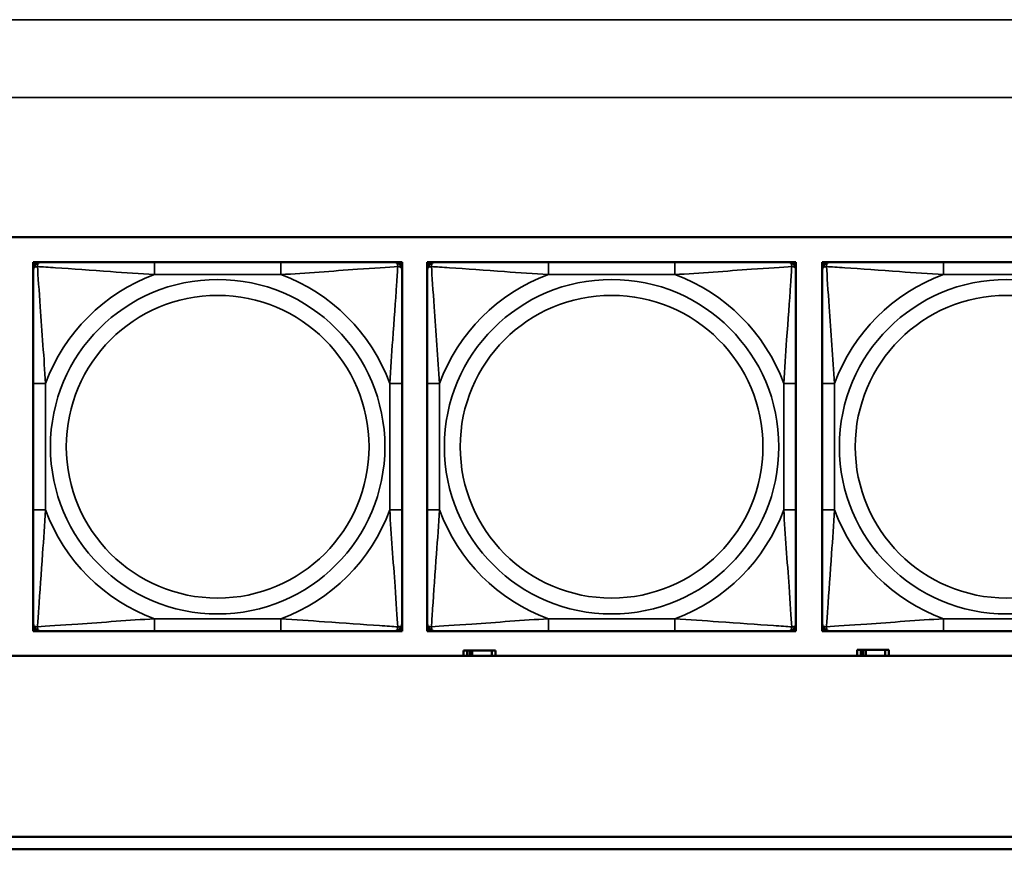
# Model space of a CAD drawing. Header units: inches. Extents: x 1.9 to 64.4, y 1.6 to 69.2.
# Tile 102 of 256: x 23.7 to 25.3, y 59 to 60.3. Entities that reach past the tile are written whole.
import ezdxf

# ---------------------------------------------------------------- set-up
doc = ezdxf.new("R2010")
doc.units = ezdxf.units.IN
doc.header["$MEASUREMENT"] = 0
doc.layers.add('Visible (ANSI)', color=7, linetype='Continuous', lineweight=50)
doc.layers.add('Visible Narrow (ANSI)', color=7, linetype='Continuous', lineweight=35)

msp = doc.modelspace()

# ---------------------------------------------------------------- linework, layer by layer
at = {"layer": 'Visible (ANSI)'}
for p, q in [((22.395, 59.9366), (27.4934, 59.9366)), ((23.7135, 59.8963), (23.7194, 59.8963)), ((23.7135, 59.8904), (23.7135, 59.8963)), ((23.7194, 59.8963), (23.7253, 59.8963)), ((24.1099, 59.8963), (23.9076, 59.8963)), ((24.2922, 59.8963), (24.2981, 59.8963)), ((24.2981, 59.8963), (24.304, 59.8963)), ((24.304, 59.8963), (24.304, 59.8904)), ((24.3443, 59.8963), (24.3502, 59.8963)), ((24.3443, 59.8904), (24.3443, 59.8963)), ((24.3502, 59.8963), (24.3561, 59.8963)), ((24.7407, 59.8963), (24.5384, 59.8963)), ((24.923, 59.8963), (24.9289, 59.8963)), ((24.9289, 59.8963), (24.9348, 59.8963)), ((24.9348, 59.8963), (24.9348, 59.8904)), ((24.9768, 59.8963), (24.9828, 59.8963)), ((24.9768, 59.8904), (24.9768, 59.8963)), ((24.9828, 59.8963), (24.9887, 59.8963)), ((25.3733, 59.8963), (25.171, 59.8963)), ((23.7135, 59.8845), (23.7135, 59.8904)), ((24.304, 59.8904), (24.304, 59.8845)), ((24.3443, 59.8845), (24.3443, 59.8904)), ((24.9348, 59.8904), (24.9348, 59.8845)), ((24.9768, 59.8845), (24.9768, 59.8904)), ((23.7135, 59.7022), (23.7135, 59.4999)), ((24.304, 59.4999), (24.304, 59.7022)), ((24.3443, 59.7022), (24.3443, 59.4999)), ((24.9348, 59.4999), (24.9348, 59.7022)), ((24.9768, 59.7022), (24.9768, 59.4999)), ((23.7135, 59.3117), (23.7135, 59.3176)), ((23.7135, 59.3058), (23.7135, 59.3117)), ((24.304, 59.3176), (24.304, 59.3117)), ((24.304, 59.3117), (24.304, 59.3058)), ((24.3443, 59.3117), (24.3443, 59.3176)), ((24.3443, 59.3058), (24.3443, 59.3117)), ((24.9348, 59.3176), (24.9348, 59.3117)), ((24.9348, 59.3117), (24.9348, 59.3058)), ((24.9768, 59.3117), (24.9768, 59.3176)), ((24.9768, 59.3058), (24.9768, 59.3117)), ((23.7194, 59.3058), (23.7135, 59.3058)), ((23.7253, 59.3058), (23.7194, 59.3058)), ((23.9076, 59.3058), (24.1099, 59.3058)), ((24.2981, 59.3058), (24.2922, 59.3058)), ((24.304, 59.3058), (24.2981, 59.3058)), ((24.3502, 59.3058), (24.3443, 59.3058)), ((24.3561, 59.3058), (24.3502, 59.3058)), ((24.5384, 59.3058), (24.7407, 59.3058)), ((24.9289, 59.3058), (24.923, 59.3058)), ((24.9348, 59.3058), (24.9289, 59.3058)), ((24.9828, 59.3058), (24.9768, 59.3058)), ((24.9887, 59.3058), (24.9828, 59.3058)), ((25.171, 59.3058), (25.3733, 59.3058)), ((27.4934, 59.266), (22.395, 59.266)), ((24.4084, 59.2746), (24.4026, 59.2746)), ((24.4026, 59.2746), (24.4026, 59.266)), ((24.4084, 59.2746), (24.4124, 59.2746)), ((24.4084, 59.266), (24.4084, 59.2746)), ((24.4124, 59.266), (24.4124, 59.2746)), ((24.4124, 59.2746), (24.4165, 59.2746)), ((24.4165, 59.2746), (24.4165, 59.266)), ((24.4165, 59.2746), (24.4477, 59.2746)), ((24.4477, 59.2746), (24.4477, 59.266)), ((24.4536, 59.2746), (24.4477, 59.2746)), ((24.4536, 59.266), (24.4536, 59.2746)), ((25.0384, 59.2756), (25.0326, 59.2756)), ((25.0326, 59.2756), (25.0326, 59.266)), ((25.0384, 59.2756), (25.0424, 59.2756)), ((25.0384, 59.266), (25.0384, 59.2756)), ((25.0424, 59.266), (25.0424, 59.2756)), ((25.0424, 59.2756), (25.0465, 59.2756)), ((25.0465, 59.2756), (25.0465, 59.266)), ((25.0465, 59.2756), (25.0777, 59.2756)), ((25.0777, 59.2756), (25.0777, 59.266)), ((25.0836, 59.2756), (25.0777, 59.2756)), ((25.0836, 59.266), (25.0836, 59.2756)), ((22.395, 58.9763), (32.6275, 58.9763)), ((32.6275, 58.9563), (22.395, 58.9563))]:
    msp.add_line(p, q, dxfattribs=at)
for centre, radius, start, end in [((23.7194, 59.8904), 0.00591, 90, 180), ((23.7253, 59.8845), 0.0118, 90, 180), ((24.2922, 59.8845), 0.0118, 0, 90), ((24.2981, 59.8904), 0.00591, 0, 90), ((24.3502, 59.8904), 0.00591, 90, 180), ((24.3561, 59.8845), 0.0118, 90, 180), ((24.923, 59.8845), 0.0118, 0, 90), ((24.9289, 59.8904), 0.00591, 0, 90), ((24.9828, 59.8904), 0.00591, 90, 180), ((24.9887, 59.8845), 0.0118, 90, 180), ((23.7253, 59.3176), 0.0118, 180, 270), ((23.7194, 59.3117), 0.00591, 180, 270), ((24.2922, 59.3176), 0.0118, 270, 0), ((24.2981, 59.3117), 0.00591, 270, 0), ((24.3561, 59.3176), 0.0118, 180, 270), ((24.3502, 59.3117), 0.00591, 180, 270), ((24.923, 59.3176), 0.0118, 270, 0), ((24.9289, 59.3117), 0.00591, 270, 0), ((24.9887, 59.3176), 0.0118, 180, 270), ((24.9828, 59.3117), 0.00591, 180, 270)]:
    msp.add_arc(centre, radius, start, end, dxfattribs=at)
for points, knots in [([(23.9076, 59.8963), (23.8839, 59.8963), (23.86, 59.8963), (23.8366, 59.8963), (23.8059, 59.8963), (23.775, 59.8963), (23.7518, 59.8963), (23.7398, 59.8963), (23.7301, 59.8963), (23.7253, 59.8963)], [0.2569537, 0.2569537, 0.2569537, 0.2569537, 0.4371919, 0.4371919, 0.4371919, 0.6739428, 0.6739428, 0.6739428, 0.7963818, 0.7963818, 0.7963818, 0.7963818]), ([(24.2922, 59.8963), (24.2865, 59.8963), (24.274, 59.8963), (24.2588, 59.8963), (24.2353, 59.8963), (24.2062, 59.8963), (24.1771, 59.8963), (24.155, 59.8963), (24.1323, 59.8963), (24.1099, 59.8963)], [-0.7968224, -0.7968224, -0.7968224, -0.7968224, -0.6514613, -0.6514613, -0.6514613, -0.427691, -0.427691, -0.427691, -0.2569517, -0.2569517, -0.2569517, -0.2569517]), ([(24.5384, 59.8963), (24.5148, 59.8963), (24.4908, 59.8963), (24.4674, 59.8963), (24.4367, 59.8963), (24.4059, 59.8963), (24.3826, 59.8963), (24.3706, 59.8963), (24.361, 59.8963), (24.3561, 59.8963)], [0.2569537, 0.2569537, 0.2569537, 0.2569537, 0.4371919, 0.4371919, 0.4371919, 0.6739428, 0.6739428, 0.6739428, 0.7963818, 0.7963818, 0.7963818, 0.7963818]), ([(24.923, 59.8963), (24.9173, 59.8963), (24.9048, 59.8963), (24.8896, 59.8963), (24.8662, 59.8963), (24.837, 59.8963), (24.808, 59.8963), (24.7858, 59.8963), (24.7631, 59.8963), (24.7407, 59.8963)], [-0.7968224, -0.7968224, -0.7968224, -0.7968224, -0.6514613, -0.6514613, -0.6514613, -0.427691, -0.427691, -0.427691, -0.2569517, -0.2569517, -0.2569517, -0.2569517]), ([(25.171, 59.8963), (25.1473, 59.8963), (25.1233, 59.8963), (25.1, 59.8963), (25.0693, 59.8963), (25.0384, 59.8963), (25.0152, 59.8963), (25.0031, 59.8963), (24.9935, 59.8963), (24.9887, 59.8963)], [0.2569537, 0.2569537, 0.2569537, 0.2569537, 0.4371919, 0.4371919, 0.4371919, 0.6739428, 0.6739428, 0.6739428, 0.7963818, 0.7963818, 0.7963818, 0.7963818]), ([(23.7135, 59.8845), (23.7135, 59.8788), (23.7135, 59.8663), (23.7135, 59.8511), (23.7135, 59.8276), (23.7135, 59.7985), (23.7135, 59.7694), (23.7135, 59.7473), (23.7135, 59.7246), (23.7135, 59.7022)], [-0.7968224, -0.7968224, -0.7968224, -0.7968224, -0.6514613, -0.6514613, -0.6514613, -0.427691, -0.427691, -0.427691, -0.2569517, -0.2569517, -0.2569517, -0.2569517]), ([(24.304, 59.7022), (24.304, 59.7259), (24.304, 59.7498), (24.304, 59.7732), (24.304, 59.8039), (24.304, 59.8348), (24.304, 59.858), (24.304, 59.87), (24.304, 59.8797), (24.304, 59.8845)], [0.2569537, 0.2569537, 0.2569537, 0.2569537, 0.4371919, 0.4371919, 0.4371919, 0.6739428, 0.6739428, 0.6739428, 0.7963818, 0.7963818, 0.7963818, 0.7963818]), ([(24.3443, 59.8845), (24.3443, 59.8788), (24.3443, 59.8663), (24.3443, 59.8511), (24.3443, 59.8276), (24.3443, 59.7985), (24.3443, 59.7694), (24.3443, 59.7473), (24.3443, 59.7246), (24.3443, 59.7022)], [-0.7968224, -0.7968224, -0.7968224, -0.7968224, -0.6514613, -0.6514613, -0.6514613, -0.427691, -0.427691, -0.427691, -0.2569517, -0.2569517, -0.2569517, -0.2569517]), ([(24.9348, 59.7022), (24.9348, 59.7259), (24.9348, 59.7498), (24.9348, 59.7732), (24.9348, 59.8039), (24.9348, 59.8348), (24.9348, 59.858), (24.9348, 59.87), (24.9348, 59.8797), (24.9348, 59.8845)], [0.2569537, 0.2569537, 0.2569537, 0.2569537, 0.4371919, 0.4371919, 0.4371919, 0.6739428, 0.6739428, 0.6739428, 0.7963818, 0.7963818, 0.7963818, 0.7963818]), ([(24.9768, 59.8845), (24.9768, 59.8788), (24.9768, 59.8663), (24.9768, 59.8511), (24.9768, 59.8276), (24.9768, 59.7985), (24.9768, 59.7694), (24.9768, 59.7473), (24.9768, 59.7246), (24.9768, 59.7022)], [-0.7968224, -0.7968224, -0.7968224, -0.7968224, -0.6514613, -0.6514613, -0.6514613, -0.427691, -0.427691, -0.427691, -0.2569517, -0.2569517, -0.2569517, -0.2569517]), ([(23.7135, 59.4999), (23.7135, 59.4762), (23.7135, 59.4522), (23.7135, 59.4289), (23.7135, 59.3982), (23.7135, 59.3673), (23.7135, 59.3441), (23.7135, 59.3321), (23.7135, 59.3224), (23.7135, 59.3176)], [0.2569537, 0.2569537, 0.2569537, 0.2569537, 0.4371919, 0.4371919, 0.4371919, 0.6739428, 0.6739428, 0.6739428, 0.7963818, 0.7963818, 0.7963818, 0.7963818]), ([(24.304, 59.3176), (24.304, 59.3233), (24.304, 59.3358), (24.304, 59.351), (24.304, 59.3745), (24.304, 59.4036), (24.304, 59.4327), (24.304, 59.4548), (24.304, 59.4775), (24.304, 59.4999)], [-0.7968224, -0.7968224, -0.7968224, -0.7968224, -0.6514613, -0.6514613, -0.6514613, -0.427691, -0.427691, -0.427691, -0.2569517, -0.2569517, -0.2569517, -0.2569517]), ([(24.3443, 59.4999), (24.3443, 59.4762), (24.3443, 59.4522), (24.3443, 59.4289), (24.3443, 59.3982), (24.3443, 59.3673), (24.3443, 59.3441), (24.3443, 59.3321), (24.3443, 59.3224), (24.3443, 59.3176)], [0.2569537, 0.2569537, 0.2569537, 0.2569537, 0.4371919, 0.4371919, 0.4371919, 0.6739428, 0.6739428, 0.6739428, 0.7963818, 0.7963818, 0.7963818, 0.7963818]), ([(24.9348, 59.3176), (24.9348, 59.3233), (24.9348, 59.3358), (24.9348, 59.351), (24.9348, 59.3745), (24.9348, 59.4036), (24.9348, 59.4327), (24.9348, 59.4548), (24.9348, 59.4775), (24.9348, 59.4999)], [-0.7968224, -0.7968224, -0.7968224, -0.7968224, -0.6514613, -0.6514613, -0.6514613, -0.427691, -0.427691, -0.427691, -0.2569517, -0.2569517, -0.2569517, -0.2569517]), ([(24.9768, 59.4999), (24.9768, 59.4762), (24.9768, 59.4522), (24.9768, 59.4289), (24.9768, 59.3982), (24.9768, 59.3673), (24.9768, 59.3441), (24.9768, 59.3321), (24.9768, 59.3224), (24.9768, 59.3176)], [0.2569537, 0.2569537, 0.2569537, 0.2569537, 0.4371919, 0.4371919, 0.4371919, 0.6739428, 0.6739428, 0.6739428, 0.7963818, 0.7963818, 0.7963818, 0.7963818]), ([(23.7253, 59.3058), (23.731, 59.3058), (23.7435, 59.3058), (23.7587, 59.3058), (23.7822, 59.3058), (23.8113, 59.3058), (23.8404, 59.3058), (23.8625, 59.3058), (23.8852, 59.3058), (23.9076, 59.3058)], [-0.7968224, -0.7968224, -0.7968224, -0.7968224, -0.6514613, -0.6514613, -0.6514613, -0.427691, -0.427691, -0.427691, -0.2569517, -0.2569517, -0.2569517, -0.2569517]), ([(24.1099, 59.3058), (24.1336, 59.3058), (24.1576, 59.3058), (24.1809, 59.3058), (24.2116, 59.3058), (24.2425, 59.3058), (24.2657, 59.3058), (24.2777, 59.3058), (24.2874, 59.3058), (24.2922, 59.3058)], [0.2569537, 0.2569537, 0.2569537, 0.2569537, 0.4371919, 0.4371919, 0.4371919, 0.6739428, 0.6739428, 0.6739428, 0.7963818, 0.7963818, 0.7963818, 0.7963818]), ([(24.3561, 59.3058), (24.3618, 59.3058), (24.3743, 59.3058), (24.3895, 59.3058), (24.413, 59.3058), (24.4421, 59.3058), (24.4712, 59.3058), (24.4934, 59.3058), (24.516, 59.3058), (24.5384, 59.3058)], [-0.7968224, -0.7968224, -0.7968224, -0.7968224, -0.6514613, -0.6514613, -0.6514613, -0.427691, -0.427691, -0.427691, -0.2569517, -0.2569517, -0.2569517, -0.2569517]), ([(24.7407, 59.3058), (24.7644, 59.3058), (24.7884, 59.3058), (24.8117, 59.3058), (24.8424, 59.3058), (24.8733, 59.3058), (24.8965, 59.3058), (24.9086, 59.3058), (24.9182, 59.3058), (24.923, 59.3058)], [0.2569537, 0.2569537, 0.2569537, 0.2569537, 0.4371919, 0.4371919, 0.4371919, 0.6739428, 0.6739428, 0.6739428, 0.7963818, 0.7963818, 0.7963818, 0.7963818]), ([(24.9887, 59.3058), (24.9944, 59.3058), (25.0069, 59.3058), (25.0221, 59.3058), (25.0455, 59.3058), (25.0747, 59.3058), (25.1037, 59.3058), (25.1259, 59.3058), (25.1486, 59.3058), (25.171, 59.3058)], [-0.7968224, -0.7968224, -0.7968224, -0.7968224, -0.6514613, -0.6514613, -0.6514613, -0.427691, -0.427691, -0.427691, -0.2569517, -0.2569517, -0.2569517, -0.2569517])]:
    msp.add_open_spline(points, degree=3, knots=knots, dxfattribs=at)
at = {"layer": 'Visible Narrow (ANSI)'}
for p, q in [((21.545, 60.2848), (59.02, 60.2848)), ((59.02, 60.1601), (21.545, 60.1601)), ((23.9076, 59.8963), (23.9076, 59.8766)), ((24.1099, 59.8963), (24.1099, 59.8766)), ((24.5384, 59.8963), (24.5384, 59.8766)), ((24.7407, 59.8963), (24.7407, 59.8766)), ((25.171, 59.8963), (25.171, 59.8766)), ((23.9076, 59.8766), (24.1099, 59.8766)), ((24.5384, 59.8766), (24.7407, 59.8766)), ((25.171, 59.8766), (25.3733, 59.8766)), ((23.7135, 59.7022), (23.7332, 59.7022)), ((23.7332, 59.4999), (23.7332, 59.7022)), ((24.2843, 59.7022), (24.2843, 59.4999)), ((24.304, 59.7022), (24.2843, 59.7022)), ((24.3443, 59.7022), (24.364, 59.7022)), ((24.364, 59.4999), (24.364, 59.7022)), ((24.9152, 59.7022), (24.9152, 59.4999)), ((24.9348, 59.7022), (24.9152, 59.7022)), ((24.9768, 59.7022), (24.9965, 59.7022)), ((24.9965, 59.4999), (24.9965, 59.7022)), ((23.7135, 59.4999), (23.7332, 59.4999)), ((24.304, 59.4999), (24.2843, 59.4999)), ((24.3443, 59.4999), (24.364, 59.4999)), ((24.9348, 59.4999), (24.9152, 59.4999)), ((24.9768, 59.4999), (24.9965, 59.4999)), ((24.1099, 59.3255), (23.9076, 59.3255)), ((23.9076, 59.3058), (23.9076, 59.3255)), ((24.1099, 59.3058), (24.1099, 59.3255)), ((24.7407, 59.3255), (24.5384, 59.3255)), ((24.5384, 59.3058), (24.5384, 59.3255)), ((24.7407, 59.3058), (24.7407, 59.3255)), ((25.3733, 59.3255), (25.171, 59.3255)), ((25.171, 59.3058), (25.171, 59.3255))]:
    msp.add_line(p, q, dxfattribs=at)
for centre, radius in [((24.0088, 59.601), 0.2678), ((24.6396, 59.601), 0.2678), ((25.2721, 59.601), 0.2678), ((24.0088, 59.601), 0.2424), ((24.6396, 59.601), 0.2424), ((25.2721, 59.601), 0.2424)]:
    msp.add_circle(centre, radius, dxfattribs=at)
for centre, start, end in [((24.0088, 59.601), 110.1547, 159.8453), ((24.0088, 59.601), 20.1547, 69.8453), ((24.6396, 59.601), 110.1547, 159.8453), ((24.6396, 59.601), 20.1547, 69.8453), ((25.2721, 59.601), 110.1547, 159.8453), ((24.0088, 59.601), 200.1547, 249.8453), ((24.0088, 59.601), 290.1547, 339.8453), ((24.6396, 59.601), 200.1547, 249.8453), ((24.6396, 59.601), 290.1547, 339.8453), ((25.2721, 59.601), 200.1547, 249.8453)]:
    msp.add_arc(centre, 0.2936, start, end, dxfattribs=at)
for points, knots in [([(23.7203, 59.8895), (23.7203, 59.8903), (23.7204, 59.8911), (23.7206, 59.8925), (23.7208, 59.8932), (23.7212, 59.8941), (23.7214, 59.8944), (23.7218, 59.8948), (23.7219, 59.895), (23.7222, 59.8953), (23.7224, 59.8954), (23.723, 59.8958), (23.7234, 59.896), (23.7243, 59.8963), (23.7248, 59.8963), (23.7253, 59.8963)], [-0.00023197, -0.00023197, -0.00023197, -0.00023197, 0.00913095, 0.00913095, 0.01983142, 0.01983142, 0.02651922, 0.02651922, 0.02986312, 0.02986312, 0.03521335, 0.03521335, 0.04377373, 0.04377373, 0.0532704, 0.0532704, 0.0532704, 0.0532704]), ([(24.2922, 59.8963), (24.2928, 59.8963), (24.2933, 59.8963), (24.2941, 59.896), (24.2945, 59.8958), (24.2951, 59.8954), (24.2953, 59.8953), (24.2956, 59.895), (24.2957, 59.8948), (24.2961, 59.8944), (24.2963, 59.8941), (24.2967, 59.8932), (24.2969, 59.8925), (24.2971, 59.8911), (24.2972, 59.8903), (24.2972, 59.8895)], [-0.0532704, -0.0532704, -0.0532704, -0.0532704, -0.04377373, -0.04377373, -0.03521335, -0.03521335, -0.02986312, -0.02986312, -0.02651922, -0.02651922, -0.01983142, -0.01983142, -0.00913095, -0.00913095, 0.00023197, 0.00023197, 0.00023197, 0.00023197]), ([(24.3512, 59.8895), (24.3511, 59.8903), (24.3512, 59.8911), (24.3514, 59.8925), (24.3516, 59.8932), (24.3521, 59.8941), (24.3523, 59.8944), (24.3526, 59.8948), (24.3527, 59.895), (24.353, 59.8953), (24.3532, 59.8954), (24.3538, 59.8958), (24.3542, 59.896), (24.3551, 59.8963), (24.3556, 59.8963), (24.3561, 59.8963)], [-0.00023197, -0.00023197, -0.00023197, -0.00023197, 0.00913095, 0.00913095, 0.01983142, 0.01983142, 0.02651922, 0.02651922, 0.02986312, 0.02986312, 0.03521335, 0.03521335, 0.04377373, 0.04377373, 0.0532704, 0.0532704, 0.0532704, 0.0532704]), ([(24.923, 59.8963), (24.9236, 59.8963), (24.9241, 59.8963), (24.925, 59.896), (24.9253, 59.8958), (24.9259, 59.8954), (24.9261, 59.8953), (24.9264, 59.895), (24.9266, 59.8948), (24.9269, 59.8944), (24.9271, 59.8941), (24.9275, 59.8932), (24.9277, 59.8925), (24.928, 59.8911), (24.928, 59.8903), (24.928, 59.8895)], [-0.0532704, -0.0532704, -0.0532704, -0.0532704, -0.04377373, -0.04377373, -0.03521335, -0.03521335, -0.02986312, -0.02986312, -0.02651922, -0.02651922, -0.01983142, -0.01983142, -0.00913095, -0.00913095, 0.00023197, 0.00023197, 0.00023197, 0.00023197]), ([(24.9837, 59.8895), (24.9837, 59.8903), (24.9837, 59.8911), (24.984, 59.8925), (24.9842, 59.8932), (24.9846, 59.8941), (24.9848, 59.8944), (24.9851, 59.8948), (24.9852, 59.895), (24.9856, 59.8953), (24.9858, 59.8954), (24.9863, 59.8958), (24.9867, 59.896), (24.9876, 59.8963), (24.9881, 59.8963), (24.9887, 59.8963)], [-0.00023197, -0.00023197, -0.00023197, -0.00023197, 0.00913095, 0.00913095, 0.01983142, 0.01983142, 0.02651922, 0.02651922, 0.02986312, 0.02986312, 0.03521335, 0.03521335, 0.04377373, 0.04377373, 0.0532704, 0.0532704, 0.0532704, 0.0532704]), ([(23.7135, 59.8845), (23.7135, 59.885), (23.7135, 59.8855), (23.7138, 59.8864), (23.714, 59.8868), (23.7144, 59.8874), (23.7145, 59.8876), (23.7148, 59.8879), (23.715, 59.888), (23.7154, 59.8884), (23.7157, 59.8886), (23.7166, 59.889), (23.7173, 59.8892), (23.7187, 59.8894), (23.7195, 59.8895), (23.7203, 59.8895)], [-0.0532704, -0.0532704, -0.0532704, -0.0532704, -0.04377373, -0.04377373, -0.03521335, -0.03521335, -0.02986312, -0.02986312, -0.02651922, -0.02651922, -0.01983142, -0.01983142, -0.00913095, -0.00913095, 0.00023197, 0.00023197, 0.00023197, 0.00023197]), ([(23.7203, 59.8895), (23.728, 59.889), (23.738, 59.8883), (23.775, 59.8859), (23.8068, 59.8836), (23.861, 59.8797), (23.8842, 59.878), (23.9076, 59.8766)], [-0.7478145, -0.7478145, -0.7478145, -0.7478145, -0.6493253, -0.6493253, -0.427691, -0.427691, -0.2569537, -0.2569537, -0.2569537, -0.2569537]), ([(23.7332, 59.7022), (23.7308, 59.7427), (23.7275, 59.785), (23.7229, 59.8507), (23.7212, 59.8751), (23.7203, 59.8895)], [0.2569517, 0.2569517, 0.2569517, 0.2569517, 0.5559983, 0.5559983, 0.7482818, 0.7482818, 0.7482818, 0.7482818]), ([(24.1099, 59.8766), (24.1504, 59.879), (24.1927, 59.8823), (24.2584, 59.8869), (24.2828, 59.8886), (24.2972, 59.8895)], [0.2569517, 0.2569517, 0.2569517, 0.2569517, 0.5559983, 0.5559983, 0.7482818, 0.7482818, 0.7482818, 0.7482818]), ([(24.2972, 59.8895), (24.2967, 59.8818), (24.296, 59.8718), (24.2936, 59.8348), (24.2913, 59.803), (24.2874, 59.7488), (24.2858, 59.7256), (24.2843, 59.7022)], [-0.7478145, -0.7478145, -0.7478145, -0.7478145, -0.6493253, -0.6493253, -0.427691, -0.427691, -0.2569537, -0.2569537, -0.2569537, -0.2569537]), ([(24.2972, 59.8895), (24.298, 59.8895), (24.2988, 59.8894), (24.3002, 59.8892), (24.3009, 59.889), (24.3018, 59.8886), (24.3021, 59.8884), (24.3025, 59.888), (24.3027, 59.8879), (24.303, 59.8876), (24.3031, 59.8874), (24.3035, 59.8868), (24.3037, 59.8864), (24.304, 59.8855), (24.304, 59.885), (24.304, 59.8845)], [-0.00023197, -0.00023197, -0.00023197, -0.00023197, 0.00913095, 0.00913095, 0.01983142, 0.01983142, 0.02651922, 0.02651922, 0.02986312, 0.02986312, 0.03521335, 0.03521335, 0.04377373, 0.04377373, 0.0532704, 0.0532704, 0.0532704, 0.0532704]), ([(24.3443, 59.8845), (24.3443, 59.885), (24.3444, 59.8855), (24.3446, 59.8864), (24.3448, 59.8868), (24.3452, 59.8874), (24.3453, 59.8876), (24.3457, 59.8879), (24.3458, 59.888), (24.3462, 59.8884), (24.3465, 59.8886), (24.3474, 59.889), (24.3481, 59.8892), (24.3496, 59.8894), (24.3503, 59.8895), (24.3512, 59.8895)], [-0.0532704, -0.0532704, -0.0532704, -0.0532704, -0.04377373, -0.04377373, -0.03521335, -0.03521335, -0.02986312, -0.02986312, -0.02651922, -0.02651922, -0.01983142, -0.01983142, -0.00913095, -0.00913095, 0.00023197, 0.00023197, 0.00023197, 0.00023197]), ([(24.3512, 59.8895), (24.3588, 59.889), (24.3688, 59.8883), (24.4059, 59.8859), (24.4376, 59.8836), (24.4918, 59.8797), (24.5151, 59.878), (24.5384, 59.8766)], [-0.7478145, -0.7478145, -0.7478145, -0.7478145, -0.6493253, -0.6493253, -0.427691, -0.427691, -0.2569537, -0.2569537, -0.2569537, -0.2569537]), ([(24.364, 59.7022), (24.3616, 59.7427), (24.3583, 59.785), (24.3537, 59.8507), (24.3521, 59.8751), (24.3512, 59.8895)], [0.2569517, 0.2569517, 0.2569517, 0.2569517, 0.5559983, 0.5559983, 0.7482818, 0.7482818, 0.7482818, 0.7482818]), ([(24.7407, 59.8766), (24.7812, 59.879), (24.8236, 59.8823), (24.8892, 59.8869), (24.9136, 59.8886), (24.928, 59.8895)], [0.2569517, 0.2569517, 0.2569517, 0.2569517, 0.5559983, 0.5559983, 0.7482818, 0.7482818, 0.7482818, 0.7482818]), ([(24.928, 59.8895), (24.9275, 59.8818), (24.9269, 59.8718), (24.9244, 59.8348), (24.9221, 59.803), (24.9182, 59.7488), (24.9166, 59.7256), (24.9152, 59.7022)], [-0.7478145, -0.7478145, -0.7478145, -0.7478145, -0.6493253, -0.6493253, -0.427691, -0.427691, -0.2569537, -0.2569537, -0.2569537, -0.2569537]), ([(24.928, 59.8895), (24.9288, 59.8895), (24.9296, 59.8894), (24.931, 59.8892), (24.9317, 59.889), (24.9326, 59.8886), (24.9329, 59.8884), (24.9334, 59.888), (24.9335, 59.8879), (24.9338, 59.8876), (24.934, 59.8874), (24.9343, 59.8868), (24.9345, 59.8864), (24.9348, 59.8855), (24.9348, 59.885), (24.9348, 59.8845)], [-0.00023197, -0.00023197, -0.00023197, -0.00023197, 0.00913095, 0.00913095, 0.01983142, 0.01983142, 0.02651922, 0.02651922, 0.02986312, 0.02986312, 0.03521335, 0.03521335, 0.04377373, 0.04377373, 0.0532704, 0.0532704, 0.0532704, 0.0532704]), ([(24.9768, 59.8845), (24.9768, 59.885), (24.9769, 59.8855), (24.9772, 59.8864), (24.9773, 59.8868), (24.9777, 59.8874), (24.9779, 59.8876), (24.9782, 59.8879), (24.9783, 59.888), (24.9788, 59.8884), (24.9791, 59.8886), (24.98, 59.889), (24.9807, 59.8892), (24.9821, 59.8894), (24.9829, 59.8895), (24.9837, 59.8895)], [-0.0532704, -0.0532704, -0.0532704, -0.0532704, -0.04377373, -0.04377373, -0.03521335, -0.03521335, -0.02986312, -0.02986312, -0.02651922, -0.02651922, -0.01983142, -0.01983142, -0.00913095, -0.00913095, 0.00023197, 0.00023197, 0.00023197, 0.00023197]), ([(24.9837, 59.8895), (24.9914, 59.889), (25.0014, 59.8883), (25.0384, 59.8859), (25.0701, 59.8836), (25.1244, 59.8797), (25.1476, 59.878), (25.171, 59.8766)], [-0.7478145, -0.7478145, -0.7478145, -0.7478145, -0.6493253, -0.6493253, -0.427691, -0.427691, -0.2569537, -0.2569537, -0.2569537, -0.2569537]), ([(24.9965, 59.7022), (24.9941, 59.7427), (24.9908, 59.785), (24.9862, 59.8507), (24.9846, 59.8751), (24.9837, 59.8895)], [0.2569517, 0.2569517, 0.2569517, 0.2569517, 0.5559983, 0.5559983, 0.7482818, 0.7482818, 0.7482818, 0.7482818]), ([(23.7203, 59.3126), (23.7208, 59.3203), (23.7215, 59.3303), (23.7239, 59.3673), (23.7262, 59.399), (23.7301, 59.4533), (23.7318, 59.4765), (23.7332, 59.4999)], [-0.7478145, -0.7478145, -0.7478145, -0.7478145, -0.6493253, -0.6493253, -0.427691, -0.427691, -0.2569537, -0.2569537, -0.2569537, -0.2569537]), ([(24.2843, 59.4999), (24.2867, 59.4594), (24.29, 59.4171), (24.2946, 59.3514), (24.2963, 59.327), (24.2972, 59.3126)], [0.2569517, 0.2569517, 0.2569517, 0.2569517, 0.5559983, 0.5559983, 0.7482818, 0.7482818, 0.7482818, 0.7482818]), ([(24.3512, 59.3126), (24.3516, 59.3203), (24.3523, 59.3303), (24.3548, 59.3673), (24.357, 59.399), (24.3609, 59.4533), (24.3626, 59.4765), (24.364, 59.4999)], [-0.7478145, -0.7478145, -0.7478145, -0.7478145, -0.6493253, -0.6493253, -0.427691, -0.427691, -0.2569537, -0.2569537, -0.2569537, -0.2569537]), ([(24.9152, 59.4999), (24.9176, 59.4594), (24.9209, 59.4171), (24.9255, 59.3514), (24.9271, 59.327), (24.928, 59.3126)], [0.2569517, 0.2569517, 0.2569517, 0.2569517, 0.5559983, 0.5559983, 0.7482818, 0.7482818, 0.7482818, 0.7482818]), ([(24.9837, 59.3126), (24.9842, 59.3203), (24.9848, 59.3303), (24.9873, 59.3673), (24.9896, 59.399), (24.9935, 59.4533), (24.9951, 59.4765), (24.9965, 59.4999)], [-0.7478145, -0.7478145, -0.7478145, -0.7478145, -0.6493253, -0.6493253, -0.427691, -0.427691, -0.2569537, -0.2569537, -0.2569537, -0.2569537]), ([(23.7203, 59.3126), (23.7195, 59.3126), (23.7187, 59.3127), (23.7173, 59.3129), (23.7166, 59.3131), (23.7157, 59.3135), (23.7154, 59.3137), (23.715, 59.3141), (23.7148, 59.3142), (23.7145, 59.3145), (23.7144, 59.3147), (23.714, 59.3153), (23.7138, 59.3157), (23.7135, 59.3165), (23.7135, 59.317), (23.7135, 59.3176)], [-0.00023197, -0.00023197, -0.00023197, -0.00023197, 0.00913095, 0.00913095, 0.01983142, 0.01983142, 0.02651922, 0.02651922, 0.02986312, 0.02986312, 0.03521335, 0.03521335, 0.04377373, 0.04377373, 0.0532704, 0.0532704, 0.0532704, 0.0532704]), ([(23.9076, 59.3255), (23.8671, 59.3231), (23.8248, 59.3198), (23.7591, 59.3152), (23.7347, 59.3135), (23.7203, 59.3126)], [0.2569517, 0.2569517, 0.2569517, 0.2569517, 0.5559983, 0.5559983, 0.7482818, 0.7482818, 0.7482818, 0.7482818]), ([(23.7253, 59.3058), (23.7248, 59.3058), (23.7243, 59.3058), (23.7234, 59.3061), (23.723, 59.3063), (23.7224, 59.3067), (23.7222, 59.3068), (23.7219, 59.3071), (23.7218, 59.3073), (23.7214, 59.3077), (23.7212, 59.308), (23.7208, 59.3089), (23.7206, 59.3096), (23.7204, 59.311), (23.7203, 59.3118), (23.7203, 59.3126)], [-0.0532704, -0.0532704, -0.0532704, -0.0532704, -0.04377373, -0.04377373, -0.03521335, -0.03521335, -0.02986312, -0.02986312, -0.02651922, -0.02651922, -0.01983142, -0.01983142, -0.00913095, -0.00913095, 0.00023197, 0.00023197, 0.00023197, 0.00023197]), ([(24.2972, 59.3126), (24.2895, 59.3131), (24.2795, 59.3138), (24.2425, 59.3162), (24.2108, 59.3185), (24.1565, 59.3224), (24.1333, 59.324), (24.1099, 59.3255)], [-0.7478145, -0.7478145, -0.7478145, -0.7478145, -0.6493253, -0.6493253, -0.427691, -0.427691, -0.2569537, -0.2569537, -0.2569537, -0.2569537]), ([(24.2972, 59.3126), (24.2972, 59.3118), (24.2971, 59.311), (24.2969, 59.3096), (24.2967, 59.3089), (24.2963, 59.308), (24.2961, 59.3077), (24.2957, 59.3073), (24.2956, 59.3071), (24.2953, 59.3068), (24.2951, 59.3067), (24.2945, 59.3063), (24.2941, 59.3061), (24.2933, 59.3058), (24.2928, 59.3058), (24.2922, 59.3058)], [-0.00023197, -0.00023197, -0.00023197, -0.00023197, 0.00913095, 0.00913095, 0.01983142, 0.01983142, 0.02651922, 0.02651922, 0.02986312, 0.02986312, 0.03521335, 0.03521335, 0.04377373, 0.04377373, 0.0532704, 0.0532704, 0.0532704, 0.0532704]), ([(24.304, 59.3176), (24.304, 59.317), (24.304, 59.3165), (24.3037, 59.3157), (24.3035, 59.3153), (24.3031, 59.3147), (24.303, 59.3145), (24.3027, 59.3142), (24.3025, 59.3141), (24.3021, 59.3137), (24.3018, 59.3135), (24.3009, 59.3131), (24.3002, 59.3129), (24.2988, 59.3127), (24.298, 59.3126), (24.2972, 59.3126)], [-0.0532704, -0.0532704, -0.0532704, -0.0532704, -0.04377373, -0.04377373, -0.03521335, -0.03521335, -0.02986312, -0.02986312, -0.02651922, -0.02651922, -0.01983142, -0.01983142, -0.00913095, -0.00913095, 0.00023197, 0.00023197, 0.00023197, 0.00023197]), ([(24.3512, 59.3126), (24.3503, 59.3126), (24.3496, 59.3127), (24.3481, 59.3129), (24.3474, 59.3131), (24.3465, 59.3135), (24.3462, 59.3137), (24.3458, 59.3141), (24.3457, 59.3142), (24.3453, 59.3145), (24.3452, 59.3147), (24.3448, 59.3153), (24.3446, 59.3157), (24.3444, 59.3165), (24.3443, 59.317), (24.3443, 59.3176)], [-0.00023197, -0.00023197, -0.00023197, -0.00023197, 0.00913095, 0.00913095, 0.01983142, 0.01983142, 0.02651922, 0.02651922, 0.02986312, 0.02986312, 0.03521335, 0.03521335, 0.04377373, 0.04377373, 0.0532704, 0.0532704, 0.0532704, 0.0532704]), ([(24.3561, 59.3058), (24.3556, 59.3058), (24.3551, 59.3058), (24.3542, 59.3061), (24.3538, 59.3063), (24.3532, 59.3067), (24.353, 59.3068), (24.3527, 59.3071), (24.3526, 59.3073), (24.3523, 59.3077), (24.3521, 59.308), (24.3516, 59.3089), (24.3514, 59.3096), (24.3512, 59.311), (24.3511, 59.3118), (24.3512, 59.3126)], [-0.0532704, -0.0532704, -0.0532704, -0.0532704, -0.04377373, -0.04377373, -0.03521335, -0.03521335, -0.02986312, -0.02986312, -0.02651922, -0.02651922, -0.01983142, -0.01983142, -0.00913095, -0.00913095, 0.00023197, 0.00023197, 0.00023197, 0.00023197]), ([(24.5384, 59.3255), (24.4979, 59.3231), (24.4556, 59.3198), (24.3899, 59.3152), (24.3655, 59.3135), (24.3512, 59.3126)], [0.2569517, 0.2569517, 0.2569517, 0.2569517, 0.5559983, 0.5559983, 0.7482818, 0.7482818, 0.7482818, 0.7482818]), ([(24.928, 59.3126), (24.9203, 59.3131), (24.9103, 59.3138), (24.8733, 59.3162), (24.8416, 59.3185), (24.7873, 59.3224), (24.7641, 59.324), (24.7407, 59.3255)], [-0.7478145, -0.7478145, -0.7478145, -0.7478145, -0.6493253, -0.6493253, -0.427691, -0.427691, -0.2569537, -0.2569537, -0.2569537, -0.2569537]), ([(24.928, 59.3126), (24.928, 59.3118), (24.928, 59.311), (24.9277, 59.3096), (24.9275, 59.3089), (24.9271, 59.308), (24.9269, 59.3077), (24.9266, 59.3073), (24.9264, 59.3071), (24.9261, 59.3068), (24.9259, 59.3067), (24.9253, 59.3063), (24.925, 59.3061), (24.9241, 59.3058), (24.9236, 59.3058), (24.923, 59.3058)], [-0.00023197, -0.00023197, -0.00023197, -0.00023197, 0.00913095, 0.00913095, 0.01983142, 0.01983142, 0.02651922, 0.02651922, 0.02986312, 0.02986312, 0.03521335, 0.03521335, 0.04377373, 0.04377373, 0.0532704, 0.0532704, 0.0532704, 0.0532704]), ([(24.9348, 59.3176), (24.9348, 59.317), (24.9348, 59.3165), (24.9345, 59.3157), (24.9343, 59.3153), (24.934, 59.3147), (24.9338, 59.3145), (24.9335, 59.3142), (24.9334, 59.3141), (24.9329, 59.3137), (24.9326, 59.3135), (24.9317, 59.3131), (24.931, 59.3129), (24.9296, 59.3127), (24.9288, 59.3126), (24.928, 59.3126)], [-0.0532704, -0.0532704, -0.0532704, -0.0532704, -0.04377373, -0.04377373, -0.03521335, -0.03521335, -0.02986312, -0.02986312, -0.02651922, -0.02651922, -0.01983142, -0.01983142, -0.00913095, -0.00913095, 0.00023197, 0.00023197, 0.00023197, 0.00023197]), ([(24.9837, 59.3126), (24.9829, 59.3126), (24.9821, 59.3127), (24.9807, 59.3129), (24.98, 59.3131), (24.9791, 59.3135), (24.9788, 59.3137), (24.9783, 59.3141), (24.9782, 59.3142), (24.9779, 59.3145), (24.9777, 59.3147), (24.9773, 59.3153), (24.9772, 59.3157), (24.9769, 59.3165), (24.9768, 59.317), (24.9768, 59.3176)], [-0.00023197, -0.00023197, -0.00023197, -0.00023197, 0.00913095, 0.00913095, 0.01983142, 0.01983142, 0.02651922, 0.02651922, 0.02986312, 0.02986312, 0.03521335, 0.03521335, 0.04377373, 0.04377373, 0.0532704, 0.0532704, 0.0532704, 0.0532704]), ([(25.171, 59.3255), (25.1305, 59.3231), (25.0881, 59.3198), (25.0225, 59.3152), (24.9981, 59.3135), (24.9837, 59.3126)], [0.2569517, 0.2569517, 0.2569517, 0.2569517, 0.5559983, 0.5559983, 0.7482818, 0.7482818, 0.7482818, 0.7482818]), ([(24.9887, 59.3058), (24.9881, 59.3058), (24.9876, 59.3058), (24.9867, 59.3061), (24.9863, 59.3063), (24.9858, 59.3067), (24.9856, 59.3068), (24.9852, 59.3071), (24.9851, 59.3073), (24.9848, 59.3077), (24.9846, 59.308), (24.9842, 59.3089), (24.984, 59.3096), (24.9837, 59.311), (24.9837, 59.3118), (24.9837, 59.3126)], [-0.0532704, -0.0532704, -0.0532704, -0.0532704, -0.04377373, -0.04377373, -0.03521335, -0.03521335, -0.02986312, -0.02986312, -0.02651922, -0.02651922, -0.01983142, -0.01983142, -0.00913095, -0.00913095, 0.00023197, 0.00023197, 0.00023197, 0.00023197])]:
    msp.add_open_spline(points, degree=3, knots=knots, dxfattribs=at)

doc.saveas('drawing.dxf')
